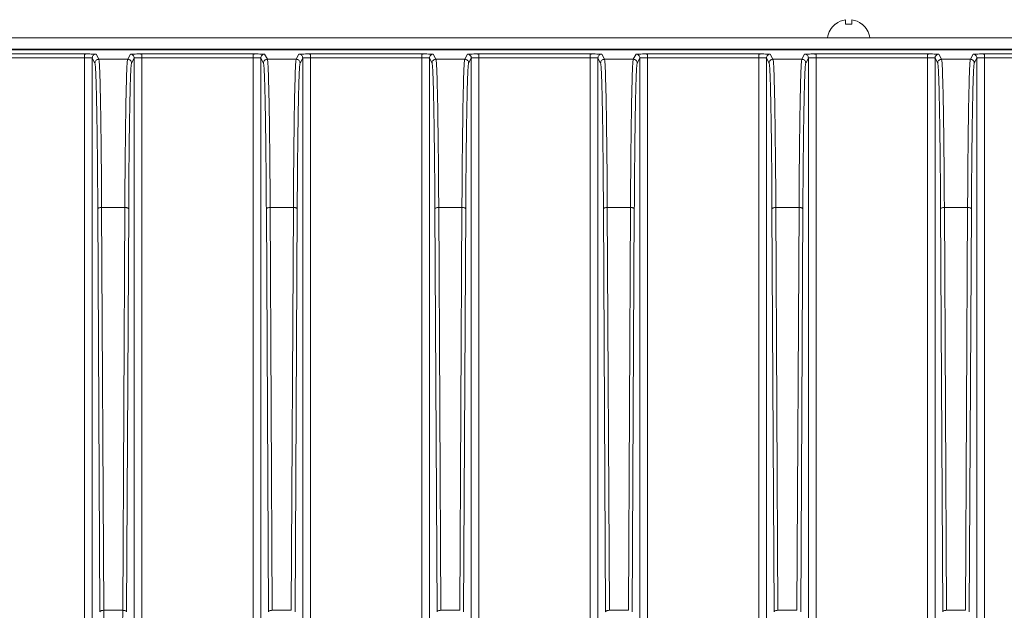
# Model space of a CAD drawing. Header units: millimetres. Extents: x -806 to 2023, y 502 to 1658.
# Tile 39 of 48: x 1513 to 1642, y 1170 to 1247. Entities that reach past the tile are written whole.
import ezdxf

# ---------------------------------------------------------------- set-up
doc = ezdxf.new("R2010")
doc.units = ezdxf.units.MM

# ---------------------------------------------------------------- blocks, each defined once
blk = doc.blocks.new('Drawing View13')
at = {"color": 7, "linetype": 'Continuous', "lineweight": 18}
for p, q in [((237.8, 138.21), (237.78, 138.23)), ((239.13, 138.21), (239.13, 138.79)), ((239.93, 138.21), (239.93, 138.79)), ((241.28, 138.23), (241.27, 138.21)), ((31.03, 136.45), (608.03, 136.45)), ((31.03, 134.95), (608.03, 134.95)), ((238.03, 134.89), (238.03, 134.95)), ((241.03, 134.89), (241.03, 134.95)), ((32.03, 134.89), (607.03, 134.89)), ((139.8, 134.33), (125.27, 134.33)), ((125.27, 133.83), (139.8, 133.83)), ((139.8, 134.29), (139.8, 134.33)), ((139.8, -18.16), (139.8, 133.83)), ((140.8, 133.79), (141.15, 133.14)), ((140.8, 133.79), (140.8, -18.12)), ((141.65, 133.64), (141.3, 134.29)), ((145.77, 134.29), (145.42, 133.64)), ((145.92, 133.14), (146.27, 133.79)), ((146.27, -18.12), (146.27, 133.79)), ((161.8, 134.33), (147.27, 134.33)), ((147.27, 134.29), (147.27, 134.33)), ((147.27, 133.83), (147.27, -18.16)), ((147.27, 133.83), (161.8, 133.83)), ((161.8, 134.29), (161.8, 134.33)), ((161.8, -18.16), (161.8, 133.83)), ((162.8, 133.79), (163.15, 133.14)), ((162.8, 133.79), (162.8, -18.12)), ((163.65, 133.64), (163.3, 134.29)), ((167.77, 134.29), (167.42, 133.64)), ((167.92, 133.14), (168.27, 133.79)), ((168.27, -18.12), (168.27, 133.79)), ((183.8, 134.33), (169.27, 134.33)), ((169.27, 134.29), (169.27, 134.33)), ((169.27, 133.83), (169.27, -18.16)), ((169.27, 133.83), (183.8, 133.83)), ((183.8, 134.29), (183.8, 134.33)), ((183.8, -18.12), (183.8, 133.83)), ((184.8, 133.79), (185.15, 133.14)), ((184.8, 133.79), (184.8, -18.12)), ((185.65, 133.64), (185.3, 134.29)), ((189.77, 134.29), (189.42, 133.64)), ((189.92, 133.14), (190.27, 133.79)), ((190.27, -18.12), (190.27, 133.79)), ((205.8, 134.33), (191.27, 134.33)), ((191.27, 134.29), (191.27, 134.33)), ((191.27, 133.83), (191.27, -18.12)), ((191.27, 133.83), (205.8, 133.83)), ((205.8, 134.29), (205.8, 134.33)), ((205.8, -18.12), (205.8, 133.83)), ((206.8, 133.79), (207.15, 133.14)), ((206.8, 133.79), (206.8, -18.12)), ((207.65, 133.64), (207.3, 134.29)), ((211.77, 134.29), (211.42, 133.64)), ((211.92, 133.14), (212.27, 133.79)), ((212.27, -18.12), (212.27, 133.79)), ((227.8, 134.33), (213.27, 134.33)), ((213.27, 134.29), (213.27, 134.33)), ((213.27, 133.83), (213.27, -18.12)), ((213.27, 133.83), (227.8, 133.83)), ((227.8, 134.29), (227.8, 134.33)), ((227.8, -18.12), (227.8, 133.83)), ((228.8, 133.79), (229.15, 133.14)), ((228.8, 133.79), (228.8, -18.12)), ((229.65, 133.64), (229.3, 134.29)), ((233.77, 134.29), (233.42, 133.64)), ((233.92, 133.14), (234.27, 133.79)), ((234.27, -18.12), (234.27, 133.79)), ((249.8, 134.33), (235.27, 134.33)), ((235.27, 134.29), (235.27, 134.33)), ((235.27, 133.83), (235.27, -18.12)), ((235.27, 133.83), (249.8, 133.83)), ((249.8, 134.29), (249.8, 134.33)), ((249.8, -18.12), (249.8, 133.83)), ((250.8, 133.79), (251.15, 133.14)), ((250.8, 133.79), (250.8, -18.12)), ((251.65, 133.64), (251.3, 134.29)), ((255.77, 134.29), (255.42, 133.64)), ((255.92, 133.14), (256.27, 133.79)), ((256.27, -18.12), (256.27, 133.79)), ((271.8, 134.33), (257.27, 134.33)), ((257.27, 134.29), (257.27, 134.33)), ((257.27, 133.83), (257.27, -19.62)), ((257.27, 133.83), (271.8, 133.83)), ((145.42, 133.64), (141.65, 133.64)), ((167.42, 133.64), (163.65, 133.64)), ((189.42, 133.64), (185.65, 133.64)), ((211.42, 133.64), (207.65, 133.64)), ((233.42, 133.64), (229.65, 133.64)), ((255.42, 133.64), (251.65, 133.64)), ((141.8, 61.62), (141.52, 114.14)), ((142.3, 61.8), (142.02, 114.32)), ((142.02, 114.32), (145.05, 114.32)), ((145.05, 114.32), (144.77, 61.8)), ((145.55, 114.14), (145.27, 61.62)), ((163.8, 61.62), (163.52, 114.14)), ((164.3, 61.8), (164.02, 114.32)), ((164.02, 114.32), (167.05, 114.32)), ((167.05, 114.32), (166.77, 61.8)), ((167.55, 114.14), (167.27, 61.62)), ((185.8, 61.62), (185.52, 114.14)), ((186.3, 61.8), (186.02, 114.32)), ((186.02, 114.32), (189.05, 114.32)), ((189.05, 114.32), (188.77, 61.8)), ((189.55, 114.14), (189.27, 61.62)), ((207.8, 61.62), (207.52, 114.14)), ((208.3, 61.8), (208.02, 114.32)), ((208.02, 114.32), (211.05, 114.32)), ((211.05, 114.32), (210.77, 61.8)), ((211.55, 114.14), (211.27, 61.62)), ((229.8, 61.62), (229.52, 114.14)), ((230.3, 61.8), (230.02, 114.32)), ((230.02, 114.32), (233.05, 114.32)), ((233.05, 114.32), (232.77, 61.8)), ((233.55, 114.14), (233.27, 61.62)), ((251.8, 61.62), (251.52, 114.14)), ((252.3, 61.8), (252.02, 114.32)), ((252.02, 114.32), (255.05, 114.32)), ((255.05, 114.32), (254.77, 61.8)), ((255.55, 114.14), (255.27, 61.62)), ((144.77, 61.8), (142.3, 61.8)), ((166.77, 61.8), (164.3, 61.8)), ((188.77, 61.8), (186.3, 61.8)), ((210.77, 61.8), (208.3, 61.8)), ((232.77, 61.8), (230.3, 61.8)), ((254.77, 61.8), (252.3, 61.8))]:
    blk.add_line(p, q, dxfattribs=at)
for centre, radius, start, end in [((239.53, 136.07), 2.78, 129.0879, 172.2242), ((239.53, 136.07), 2.75, 98.3742, 129.0879), ((239.53, 134.66), 3.57, 83.5618, 96.4382), ((239.53, 136.07), 2.75, 50.9121, 81.6258), ((239.53, 136.07), 2.78, 7.7758, 50.9121)]:
    blk.add_arc(centre, radius, start, end, dxfattribs=at)
for points, knots in [([(140.46, 134.33), (140.36, 134.33), (140.14, 134.33), (139.91, 134.31), (139.79, 134.3)], [0, 0, 0, 0, 0.442268, 1, 1, 1, 1]), ([(140.46, 134.33), (140.43, 134.33), (140.24, 134.33), (140, 134.33), (139.8, 134.33)], [0, 0, 0, 0, 0.1600774, 1, 1, 1, 1]), ([(139.8, 133.83), (139.8, 133.9), (139.8, 134.03), (139.8, 134.18), (139.8, 134.28), (139.8, 134.29), (139.8, 134.29)], [0, 0, 0, 0, 0.322398, 0.644797, 0.967195, 1, 1, 1, 1]), ([(139.8, 133.83), (139.92, 133.83), (140.18, 133.83), (140.5, 133.82), (140.68, 133.81), (140.78, 133.8), (140.79, 133.8), (140.8, 133.79)], [0, 0, 0, 0, 0.242874, 0.49917, 0.708533, 0.844106, 1, 1, 1, 1]), ([(141.3, 134.29), (141.27, 134.3), (141.22, 134.31), (140.91, 134.32), (140.6, 134.32), (140.46, 134.33)], [0, 0, 0, 0, 0.355563, 0.711677, 1, 1, 1, 1]), ([(146.61, 134.33), (146.47, 134.32), (146.16, 134.32), (145.85, 134.31), (145.8, 134.3), (145.77, 134.29)], [0, 0, 0, 0, 0.287664, 0.643854, 1, 1, 1, 1]), ([(146.27, 133.79), (146.28, 133.8), (146.29, 133.8), (146.38, 133.81), (146.57, 133.82), (146.89, 133.83), (147.14, 133.83), (147.27, 133.83)], [0, 0, 0, 0, 0.154191, 0.289206, 0.500886, 0.757105, 1, 1, 1, 1]), ([(147.27, 134.3), (147.15, 134.31), (146.93, 134.33), (146.71, 134.33), (146.61, 134.33)], [0, 0, 0, 0, 0.5591405, 1, 1, 1, 1]), ([(147.27, 134.33), (147.07, 134.33), (146.83, 134.33), (146.64, 134.33), (146.61, 134.33)], [0, 0, 0, 0, 0.838811, 1, 1, 1, 1]), ([(147.27, 133.83), (147.27, 133.9), (147.27, 134.03), (147.27, 134.18), (147.27, 134.28), (147.27, 134.29), (147.27, 134.29)], [0, 0, 0, 0, 0.3215276, 0.6430553, 0.9645829, 1, 1, 1, 1]), ([(162.46, 134.33), (162.36, 134.33), (162.14, 134.33), (161.91, 134.31), (161.79, 134.3)], [0, 0, 0, 0, 0.442268, 1, 1, 1, 1]), ([(162.46, 134.33), (162.43, 134.33), (162.24, 134.33), (162, 134.33), (161.8, 134.33)], [0, 0, 0, 0, 0.160077, 1, 1, 1, 1]), ([(161.8, 133.83), (161.8, 133.9), (161.8, 134.03), (161.8, 134.18), (161.8, 134.28), (161.8, 134.29), (161.8, 134.29)], [0, 0, 0, 0, 0.322398, 0.644797, 0.967195, 1, 1, 1, 1]), ([(161.8, 133.83), (161.92, 133.83), (162.18, 133.83), (162.5, 133.82), (162.68, 133.81), (162.78, 133.8), (162.79, 133.8), (162.8, 133.79)], [0, 0, 0, 0, 0.2428742, 0.4991697, 0.7085335, 0.844106, 1, 1, 1, 1]), ([(163.3, 134.29), (163.27, 134.3), (163.22, 134.31), (162.91, 134.32), (162.6, 134.32), (162.46, 134.33)], [0, 0, 0, 0, 0.355563, 0.711677, 1, 1, 1, 1]), ([(168.61, 134.33), (168.47, 134.32), (168.16, 134.32), (167.85, 134.31), (167.8, 134.3), (167.77, 134.29)], [0, 0, 0, 0, 0.287664, 0.643854, 1, 1, 1, 1]), ([(168.27, 133.79), (168.28, 133.8), (168.29, 133.8), (168.38, 133.81), (168.57, 133.82), (168.89, 133.83), (169.14, 133.83), (169.27, 133.83)], [0, 0, 0, 0, 0.154191, 0.289206, 0.500886, 0.757105, 1, 1, 1, 1]), ([(169.27, 134.3), (169.15, 134.31), (168.93, 134.33), (168.71, 134.33), (168.61, 134.33)], [0, 0, 0, 0, 0.55914, 1, 1, 1, 1]), ([(169.27, 134.33), (169.07, 134.33), (168.83, 134.33), (168.64, 134.33), (168.61, 134.33)], [0, 0, 0, 0, 0.838811, 1, 1, 1, 1]), ([(169.27, 133.83), (169.27, 133.9), (169.27, 134.03), (169.27, 134.18), (169.27, 134.28), (169.27, 134.29), (169.27, 134.29)], [0, 0, 0, 0, 0.321528, 0.643055, 0.964583, 1, 1, 1, 1]), ([(184.46, 134.33), (184.36, 134.33), (184.14, 134.33), (183.91, 134.31), (183.79, 134.3)], [0, 0, 0, 0, 0.442268, 1, 1, 1, 1]), ([(184.46, 134.33), (184.43, 134.33), (184.24, 134.33), (184, 134.33), (183.8, 134.33)], [0, 0, 0, 0, 0.160077, 1, 1, 1, 1]), ([(183.8, 133.83), (183.8, 133.9), (183.8, 134.03), (183.8, 134.18), (183.8, 134.28), (183.8, 134.29), (183.8, 134.29)], [0, 0, 0, 0, 0.322398, 0.644797, 0.967195, 1, 1, 1, 1]), ([(183.8, 133.83), (183.92, 133.83), (184.18, 133.83), (184.5, 133.82), (184.68, 133.81), (184.78, 133.8), (184.79, 133.8), (184.8, 133.79)], [0, 0, 0, 0, 0.242875, 0.49917, 0.708533, 0.844106, 1, 1, 1, 1]), ([(185.3, 134.29), (185.27, 134.3), (185.22, 134.31), (184.91, 134.32), (184.6, 134.32), (184.46, 134.33)], [0, 0, 0, 0, 0.355563, 0.711677, 1, 1, 1, 1]), ([(190.61, 134.33), (190.47, 134.32), (190.16, 134.32), (189.85, 134.31), (189.8, 134.3), (189.77, 134.29)], [0, 0, 0, 0, 0.287664, 0.643854, 1, 1, 1, 1]), ([(190.27, 133.79), (190.28, 133.8), (190.29, 133.8), (190.38, 133.81), (190.57, 133.82), (190.89, 133.83), (191.14, 133.83), (191.27, 133.83)], [0, 0, 0, 0, 0.154191, 0.289206, 0.500886, 0.757105, 1, 1, 1, 1]), ([(191.27, 134.3), (191.15, 134.31), (190.93, 134.33), (190.71, 134.33), (190.61, 134.33)], [0, 0, 0, 0, 0.55914, 1, 1, 1, 1]), ([(191.27, 134.33), (191.07, 134.33), (190.83, 134.33), (190.64, 134.33), (190.61, 134.33)], [0, 0, 0, 0, 0.838811, 1, 1, 1, 1]), ([(191.27, 133.83), (191.27, 133.9), (191.27, 134.03), (191.27, 134.18), (191.27, 134.28), (191.27, 134.29), (191.27, 134.29)], [0, 0, 0, 0, 0.321528, 0.643055, 0.964583, 1, 1, 1, 1]), ([(206.46, 134.33), (206.36, 134.33), (206.14, 134.33), (205.91, 134.31), (205.79, 134.3)], [0, 0, 0, 0, 0.442268, 1, 1, 1, 1]), ([(206.46, 134.33), (206.43, 134.33), (206.24, 134.33), (206, 134.33), (205.8, 134.33)], [0, 0, 0, 0, 0.160077, 1, 1, 1, 1]), ([(205.8, 133.83), (205.8, 133.9), (205.8, 134.03), (205.8, 134.18), (205.8, 134.28), (205.8, 134.29), (205.8, 134.29)], [0, 0, 0, 0, 0.322398, 0.644797, 0.967195, 1, 1, 1, 1]), ([(205.8, 133.83), (205.92, 133.83), (206.18, 133.83), (206.5, 133.82), (206.68, 133.81), (206.78, 133.8), (206.79, 133.8), (206.8, 133.79)], [0, 0, 0, 0, 0.242875, 0.49917, 0.708533, 0.844106, 1, 1, 1, 1]), ([(207.3, 134.29), (207.27, 134.3), (207.22, 134.31), (206.91, 134.32), (206.6, 134.32), (206.46, 134.33)], [0, 0, 0, 0, 0.355563, 0.711677, 1, 1, 1, 1]), ([(212.61, 134.33), (212.47, 134.32), (212.16, 134.32), (211.85, 134.31), (211.8, 134.3), (211.77, 134.29)], [0, 0, 0, 0, 0.2876643, 0.6438538, 1, 1, 1, 1]), ([(212.27, 133.79), (212.28, 133.8), (212.29, 133.8), (212.38, 133.81), (212.57, 133.82), (212.89, 133.83), (213.14, 133.83), (213.27, 133.83)], [0, 0, 0, 0, 0.154191, 0.289206, 0.500886, 0.757105, 1, 1, 1, 1]), ([(213.27, 134.3), (213.15, 134.31), (212.93, 134.33), (212.71, 134.33), (212.61, 134.33)], [0, 0, 0, 0, 0.55914, 1, 1, 1, 1]), ([(213.27, 134.33), (213.07, 134.33), (212.83, 134.33), (212.64, 134.33), (212.61, 134.33)], [0, 0, 0, 0, 0.838811, 1, 1, 1, 1]), ([(213.27, 133.83), (213.27, 133.9), (213.27, 134.03), (213.27, 134.18), (213.27, 134.28), (213.27, 134.29), (213.27, 134.29)], [0, 0, 0, 0, 0.321528, 0.643055, 0.964583, 1, 1, 1, 1]), ([(228.46, 134.33), (228.36, 134.33), (228.14, 134.33), (227.91, 134.31), (227.79, 134.3)], [0, 0, 0, 0, 0.4422677, 1, 1, 1, 1]), ([(228.46, 134.33), (228.43, 134.33), (228.24, 134.33), (228, 134.33), (227.8, 134.33)], [0, 0, 0, 0, 0.1600774, 1, 1, 1, 1]), ([(227.8, 133.83), (227.8, 133.9), (227.8, 134.03), (227.8, 134.18), (227.8, 134.28), (227.8, 134.29), (227.8, 134.29)], [0, 0, 0, 0, 0.322398, 0.644797, 0.967195, 1, 1, 1, 1]), ([(227.8, 133.83), (227.92, 133.83), (228.18, 133.83), (228.5, 133.82), (228.68, 133.81), (228.78, 133.8), (228.79, 133.8), (228.8, 133.79)], [0, 0, 0, 0, 0.242875, 0.49917, 0.708533, 0.844106, 1, 1, 1, 1]), ([(229.3, 134.29), (229.27, 134.3), (229.22, 134.31), (228.91, 134.32), (228.6, 134.32), (228.46, 134.33)], [0, 0, 0, 0, 0.355563, 0.711677, 1, 1, 1, 1]), ([(234.61, 134.33), (234.47, 134.32), (234.16, 134.32), (233.85, 134.31), (233.8, 134.3), (233.77, 134.29)], [0, 0, 0, 0, 0.287664, 0.643854, 1, 1, 1, 1]), ([(234.27, 133.79), (234.28, 133.8), (234.29, 133.8), (234.38, 133.81), (234.57, 133.82), (234.89, 133.83), (235.14, 133.83), (235.27, 133.83)], [0, 0, 0, 0, 0.154191, 0.289206, 0.500886, 0.757105, 1, 1, 1, 1]), ([(235.27, 134.3), (235.15, 134.31), (234.93, 134.33), (234.71, 134.33), (234.61, 134.33)], [0, 0, 0, 0, 0.55914, 1, 1, 1, 1]), ([(235.27, 134.33), (235.07, 134.33), (234.83, 134.33), (234.64, 134.33), (234.61, 134.33)], [0, 0, 0, 0, 0.838812, 1, 1, 1, 1]), ([(235.27, 133.83), (235.27, 133.9), (235.27, 134.03), (235.27, 134.18), (235.27, 134.28), (235.27, 134.29), (235.27, 134.29)], [0, 0, 0, 0, 0.321528, 0.643055, 0.964583, 1, 1, 1, 1]), ([(250.46, 134.33), (250.36, 134.33), (250.14, 134.33), (249.91, 134.31), (249.79, 134.3)], [0, 0, 0, 0, 0.4422677, 1, 1, 1, 1]), ([(250.46, 134.33), (250.43, 134.33), (250.24, 134.33), (250, 134.33), (249.8, 134.33)], [0, 0, 0, 0, 0.1600774, 1, 1, 1, 1]), ([(249.8, 133.83), (249.8, 133.9), (249.8, 134.03), (249.8, 134.18), (249.8, 134.28), (249.8, 134.29), (249.8, 134.29)], [0, 0, 0, 0, 0.322398, 0.644797, 0.967195, 1, 1, 1, 1]), ([(249.8, 133.83), (249.92, 133.83), (250.18, 133.83), (250.5, 133.82), (250.68, 133.81), (250.78, 133.8), (250.79, 133.8), (250.8, 133.79)], [0, 0, 0, 0, 0.242875, 0.49917, 0.708533, 0.844106, 1, 1, 1, 1]), ([(251.3, 134.29), (251.27, 134.3), (251.22, 134.31), (250.91, 134.32), (250.6, 134.32), (250.46, 134.33)], [0, 0, 0, 0, 0.355563, 0.7116768, 1, 1, 1, 1]), ([(256.61, 134.33), (256.47, 134.32), (256.16, 134.32), (255.85, 134.31), (255.8, 134.3), (255.77, 134.29)], [0, 0, 0, 0, 0.287664, 0.643854, 1, 1, 1, 1]), ([(256.27, 133.79), (256.28, 133.8), (256.29, 133.8), (256.38, 133.81), (256.57, 133.82), (256.89, 133.83), (257.14, 133.83), (257.27, 133.83)], [0, 0, 0, 0, 0.154191, 0.289206, 0.500886, 0.757105, 1, 1, 1, 1]), ([(257.27, 134.3), (257.15, 134.31), (256.93, 134.33), (256.71, 134.33), (256.61, 134.33)], [0, 0, 0, 0, 0.55914, 1, 1, 1, 1]), ([(257.27, 134.33), (257.07, 134.33), (256.83, 134.33), (256.64, 134.33), (256.61, 134.33)], [0, 0, 0, 0, 0.838812, 1, 1, 1, 1]), ([(257.27, 133.83), (257.27, 133.9), (257.27, 134.03), (257.27, 134.18), (257.27, 134.28), (257.27, 134.29), (257.27, 134.29)], [0, 0, 0, 0, 0.321528, 0.643055, 0.964583, 1, 1, 1, 1]), ([(141.52, 114.14), (141.51, 115.48), (141.5, 118.15), (141.46, 121.77), (141.42, 125.02), (141.37, 127.8), (141.32, 130.06), (141.27, 131.73), (141.21, 132.84), (141.17, 133.04), (141.15, 133.14)], [0, 0, 0, 0, 0.125, 0.25, 0.375, 0.5, 0.625, 0.75, 0.875, 1, 1, 1, 1]), ([(142.02, 114.32), (142.01, 115.68), (142, 118.39), (141.96, 122.08), (141.92, 125.39), (141.88, 128.21), (141.82, 130.51), (141.77, 132.21), (141.71, 133.34), (141.67, 133.54), (141.65, 133.64)], [0, 0, 0, 0, 0.125, 0.25, 0.375, 0.5, 0.625, 0.75, 0.875, 1, 1, 1, 1]), ([(145.42, 133.64), (145.4, 133.54), (145.36, 133.34), (145.3, 132.21), (145.25, 130.51), (145.19, 128.21), (145.15, 125.39), (145.11, 122.08), (145.07, 118.39), (145.06, 115.68), (145.05, 114.32)], [0, 0, 0, 0, 0.125, 0.25, 0.375, 0.5, 0.625, 0.75, 0.875, 1, 1, 1, 1]), ([(145.92, 133.14), (145.9, 133.04), (145.86, 132.84), (145.8, 131.73), (145.75, 130.06), (145.7, 127.8), (145.65, 125.02), (145.61, 121.77), (145.57, 118.15), (145.56, 115.48), (145.55, 114.14)], [0, 0, 0, 0, 0.125, 0.25, 0.375, 0.5, 0.625, 0.75, 0.875, 1, 1, 1, 1]), ([(163.52, 114.14), (163.51, 115.48), (163.5, 118.15), (163.46, 121.77), (163.42, 125.02), (163.37, 127.8), (163.32, 130.06), (163.27, 131.73), (163.21, 132.84), (163.17, 133.04), (163.15, 133.14)], [0, 0, 0, 0, 0.125, 0.25, 0.375, 0.5, 0.625, 0.75, 0.875, 1, 1, 1, 1]), ([(164.02, 114.32), (164.01, 115.68), (164, 118.39), (163.96, 122.08), (163.92, 125.39), (163.88, 128.21), (163.82, 130.51), (163.77, 132.21), (163.71, 133.34), (163.67, 133.54), (163.65, 133.64)], [0, 0, 0, 0, 0.125, 0.25, 0.375, 0.5, 0.625, 0.75, 0.875, 1, 1, 1, 1]), ([(167.42, 133.64), (167.4, 133.54), (167.36, 133.34), (167.3, 132.21), (167.25, 130.51), (167.19, 128.21), (167.15, 125.39), (167.11, 122.08), (167.07, 118.39), (167.06, 115.68), (167.05, 114.32)], [0, 0, 0, 0, 0.125, 0.25, 0.375, 0.5, 0.625, 0.75, 0.875, 1, 1, 1, 1]), ([(167.92, 133.14), (167.9, 133.04), (167.86, 132.84), (167.8, 131.73), (167.75, 130.06), (167.7, 127.8), (167.65, 125.02), (167.61, 121.77), (167.57, 118.15), (167.56, 115.48), (167.55, 114.14)], [0, 0, 0, 0, 0.125, 0.25, 0.375, 0.5, 0.625, 0.75, 0.875, 1, 1, 1, 1]), ([(185.52, 114.14), (185.51, 115.48), (185.5, 118.15), (185.46, 121.77), (185.42, 125.02), (185.37, 127.8), (185.32, 130.06), (185.27, 131.73), (185.21, 132.84), (185.17, 133.04), (185.15, 133.14)], [0, 0, 0, 0, 0.125, 0.25, 0.375, 0.5, 0.625, 0.75, 0.875, 1, 1, 1, 1]), ([(186.02, 114.32), (186.01, 115.68), (186, 118.39), (185.96, 122.08), (185.92, 125.39), (185.88, 128.21), (185.82, 130.51), (185.77, 132.21), (185.71, 133.34), (185.67, 133.54), (185.65, 133.64)], [0, 0, 0, 0, 0.125, 0.25, 0.375, 0.5, 0.625, 0.75, 0.875, 1, 1, 1, 1]), ([(189.42, 133.64), (189.4, 133.54), (189.36, 133.34), (189.3, 132.21), (189.25, 130.51), (189.19, 128.21), (189.15, 125.39), (189.11, 122.08), (189.07, 118.39), (189.06, 115.68), (189.05, 114.32)], [0, 0, 0, 0, 0.125, 0.25, 0.375, 0.5, 0.625, 0.75, 0.875, 1, 1, 1, 1]), ([(189.92, 133.14), (189.9, 133.04), (189.86, 132.84), (189.8, 131.73), (189.75, 130.06), (189.7, 127.8), (189.65, 125.02), (189.61, 121.77), (189.57, 118.15), (189.56, 115.48), (189.55, 114.14)], [0, 0, 0, 0, 0.125, 0.25, 0.375, 0.5, 0.625, 0.75, 0.875, 1, 1, 1, 1]), ([(207.52, 114.14), (207.51, 115.48), (207.5, 118.15), (207.46, 121.77), (207.42, 125.02), (207.37, 127.8), (207.32, 130.06), (207.27, 131.73), (207.21, 132.84), (207.17, 133.04), (207.15, 133.14)], [0, 0, 0, 0, 0.125, 0.25, 0.375, 0.5, 0.625, 0.75, 0.875, 1, 1, 1, 1]), ([(208.02, 114.32), (208.01, 115.68), (208, 118.39), (207.96, 122.08), (207.92, 125.39), (207.88, 128.21), (207.82, 130.51), (207.77, 132.21), (207.71, 133.34), (207.67, 133.54), (207.65, 133.64)], [0, 0, 0, 0, 0.125, 0.25, 0.375, 0.5, 0.625, 0.75, 0.875, 1, 1, 1, 1]), ([(211.42, 133.64), (211.4, 133.54), (211.36, 133.34), (211.3, 132.21), (211.25, 130.51), (211.19, 128.21), (211.15, 125.39), (211.11, 122.08), (211.07, 118.39), (211.06, 115.68), (211.05, 114.32)], [0, 0, 0, 0, 0.125, 0.25, 0.375, 0.5, 0.625, 0.75, 0.875, 1, 1, 1, 1]), ([(211.92, 133.14), (211.9, 133.04), (211.86, 132.84), (211.8, 131.73), (211.75, 130.06), (211.7, 127.8), (211.65, 125.02), (211.61, 121.77), (211.57, 118.15), (211.56, 115.48), (211.55, 114.14)], [0, 0, 0, 0, 0.125, 0.25, 0.375, 0.5, 0.625, 0.75, 0.875, 1, 1, 1, 1]), ([(229.52, 114.14), (229.51, 115.48), (229.5, 118.15), (229.46, 121.77), (229.42, 125.02), (229.37, 127.8), (229.32, 130.06), (229.27, 131.73), (229.21, 132.84), (229.17, 133.04), (229.15, 133.14)], [0, 0, 0, 0, 0.125, 0.25, 0.375, 0.5, 0.625, 0.75, 0.875, 1, 1, 1, 1]), ([(230.02, 114.32), (230.01, 115.68), (230, 118.39), (229.96, 122.08), (229.92, 125.39), (229.88, 128.21), (229.82, 130.51), (229.77, 132.21), (229.71, 133.34), (229.67, 133.54), (229.65, 133.64)], [0, 0, 0, 0, 0.125, 0.25, 0.375, 0.5, 0.625, 0.75, 0.875, 1, 1, 1, 1]), ([(233.42, 133.64), (233.4, 133.54), (233.36, 133.34), (233.3, 132.21), (233.25, 130.51), (233.19, 128.21), (233.15, 125.39), (233.11, 122.08), (233.07, 118.39), (233.06, 115.68), (233.05, 114.32)], [0, 0, 0, 0, 0.125, 0.25, 0.375, 0.5, 0.625, 0.75, 0.875, 1, 1, 1, 1]), ([(233.92, 133.14), (233.9, 133.04), (233.86, 132.84), (233.8, 131.73), (233.75, 130.06), (233.7, 127.8), (233.65, 125.02), (233.61, 121.77), (233.57, 118.15), (233.56, 115.48), (233.55, 114.14)], [0, 0, 0, 0, 0.125, 0.25, 0.375, 0.5, 0.625, 0.75, 0.875, 1, 1, 1, 1]), ([(251.52, 114.14), (251.51, 115.48), (251.5, 118.15), (251.46, 121.77), (251.42, 125.02), (251.37, 127.8), (251.32, 130.06), (251.27, 131.73), (251.21, 132.84), (251.17, 133.04), (251.15, 133.14)], [0, 0, 0, 0, 0.125, 0.25, 0.375, 0.5, 0.625, 0.75, 0.875, 1, 1, 1, 1]), ([(252.02, 114.32), (252.01, 115.68), (252, 118.39), (251.96, 122.08), (251.92, 125.39), (251.88, 128.21), (251.82, 130.51), (251.77, 132.21), (251.71, 133.34), (251.67, 133.54), (251.65, 133.64)], [0, 0, 0, 0, 0.125, 0.25, 0.375, 0.5, 0.625, 0.75, 0.875, 1, 1, 1, 1]), ([(255.42, 133.64), (255.4, 133.54), (255.36, 133.34), (255.3, 132.21), (255.25, 130.51), (255.19, 128.21), (255.15, 125.39), (255.11, 122.08), (255.07, 118.39), (255.06, 115.68), (255.05, 114.32)], [0, 0, 0, 0, 0.125, 0.25, 0.375, 0.5, 0.625, 0.75, 0.875, 1, 1, 1, 1]), ([(255.92, 133.14), (255.9, 133.04), (255.86, 132.84), (255.8, 131.73), (255.75, 130.06), (255.7, 127.8), (255.65, 125.02), (255.61, 121.77), (255.57, 118.15), (255.56, 115.48), (255.55, 114.14)], [0, 0, 0, 0, 0.125, 0.25, 0.375, 0.5, 0.625, 0.75, 0.875, 1, 1, 1, 1]), ([(145.55, 114.14), (145.55, 114.15), (145.54, 114.18), (145.49, 114.23), (145.42, 114.26), (145.32, 114.29), (145.2, 114.31), (145.1, 114.32), (145.05, 114.32)], [0, 0, 0, 0, 0.125245, 0.333326, 0.468906, 0.62524, 0.802287, 1, 1, 1, 1]), ([(167.55, 114.14), (167.55, 114.15), (167.54, 114.18), (167.49, 114.23), (167.42, 114.26), (167.32, 114.29), (167.2, 114.31), (167.1, 114.32), (167.05, 114.32)], [0, 0, 0, 0, 0.125245, 0.333326, 0.468906, 0.62524, 0.802287, 1, 1, 1, 1]), ([(189.55, 114.14), (189.55, 114.15), (189.54, 114.18), (189.49, 114.23), (189.42, 114.26), (189.32, 114.29), (189.2, 114.31), (189.1, 114.32), (189.05, 114.32)], [0, 0, 0, 0, 0.125245, 0.333326, 0.468906, 0.62524, 0.802287, 1, 1, 1, 1]), ([(211.55, 114.14), (211.55, 114.15), (211.54, 114.18), (211.49, 114.23), (211.42, 114.26), (211.32, 114.29), (211.2, 114.31), (211.1, 114.32), (211.05, 114.32)], [0, 0, 0, 0, 0.125245, 0.333326, 0.468906, 0.62524, 0.802287, 1, 1, 1, 1]), ([(233.55, 114.14), (233.55, 114.15), (233.54, 114.18), (233.49, 114.23), (233.42, 114.26), (233.32, 114.29), (233.2, 114.31), (233.1, 114.32), (233.05, 114.32)], [0, 0, 0, 0, 0.125245, 0.333326, 0.468906, 0.62524, 0.802287, 1, 1, 1, 1]), ([(255.55, 114.14), (255.55, 114.15), (255.54, 114.18), (255.49, 114.23), (255.42, 114.26), (255.32, 114.29), (255.2, 114.31), (255.1, 114.32), (255.05, 114.32)], [0, 0, 0, 0, 0.125245, 0.333326, 0.468906, 0.62524, 0.802287, 1, 1, 1, 1]), ([(142.34, 51.82), (142.34, 53.51), (142.32, 56.87), (142.31, 60.16), (142.3, 61.8)], [0, 0, 0, 0, 0.5, 1, 1, 1, 1]), ([(144.77, 61.8), (144.76, 60.16), (144.75, 56.87), (144.73, 53.51), (144.73, 51.82)], [0, 0, 0, 0, 0.5, 1, 1, 1, 1])]:
    blk.add_open_spline(points, degree=3, knots=knots, dxfattribs=at)
for points in [[(140.8, 133.79), (140.81, 133.86), (140.82, 133.99), (140.94, 134.15), (141.1, 134.27), (141.23, 134.29), (141.3, 134.29)], [(146.27, 133.79), (146.26, 133.86), (146.25, 133.99), (146.13, 134.15), (145.97, 134.27), (145.84, 134.29), (145.77, 134.29)], [(162.8, 133.79), (162.81, 133.86), (162.82, 133.99), (162.94, 134.15), (163.1, 134.27), (163.23, 134.29), (163.3, 134.29)], [(168.27, 133.79), (168.26, 133.86), (168.25, 133.99), (168.13, 134.15), (167.97, 134.27), (167.84, 134.29), (167.77, 134.29)], [(184.8, 133.79), (184.81, 133.86), (184.82, 133.99), (184.94, 134.15), (185.1, 134.27), (185.23, 134.29), (185.3, 134.29)], [(190.27, 133.79), (190.26, 133.86), (190.25, 133.99), (190.13, 134.15), (189.97, 134.27), (189.84, 134.29), (189.77, 134.29)], [(206.8, 133.79), (206.81, 133.86), (206.82, 133.99), (206.94, 134.15), (207.1, 134.27), (207.23, 134.29), (207.3, 134.29)], [(212.27, 133.79), (212.26, 133.86), (212.25, 133.99), (212.13, 134.15), (211.97, 134.27), (211.84, 134.29), (211.77, 134.29)], [(228.8, 133.79), (228.81, 133.86), (228.82, 133.99), (228.94, 134.15), (229.1, 134.27), (229.23, 134.29), (229.3, 134.29)], [(234.27, 133.79), (234.26, 133.86), (234.25, 133.99), (234.13, 134.15), (233.97, 134.27), (233.84, 134.29), (233.77, 134.29)], [(250.8, 133.79), (250.81, 133.86), (250.82, 133.99), (250.94, 134.15), (251.1, 134.27), (251.23, 134.29), (251.3, 134.29)], [(256.27, 133.79), (256.26, 133.86), (256.25, 133.99), (256.13, 134.15), (255.97, 134.27), (255.84, 134.29), (255.77, 134.29)], [(141.65, 133.64), (141.58, 133.63), (141.45, 133.62), (141.28, 133.5), (141.17, 133.34), (141.15, 133.21), (141.15, 133.14)], [(145.92, 133.14), (145.92, 133.21), (145.9, 133.34), (145.79, 133.5), (145.62, 133.62), (145.49, 133.63), (145.42, 133.64)], [(163.65, 133.64), (163.58, 133.63), (163.45, 133.62), (163.28, 133.5), (163.17, 133.34), (163.15, 133.21), (163.15, 133.14)], [(167.92, 133.14), (167.92, 133.21), (167.9, 133.34), (167.79, 133.5), (167.62, 133.62), (167.49, 133.63), (167.42, 133.64)], [(185.65, 133.64), (185.58, 133.63), (185.45, 133.62), (185.28, 133.5), (185.17, 133.34), (185.15, 133.21), (185.15, 133.14)], [(189.92, 133.14), (189.92, 133.21), (189.9, 133.34), (189.79, 133.5), (189.62, 133.62), (189.49, 133.63), (189.42, 133.64)], [(207.65, 133.64), (207.58, 133.63), (207.45, 133.62), (207.28, 133.5), (207.17, 133.34), (207.15, 133.21), (207.15, 133.14)], [(211.92, 133.14), (211.92, 133.21), (211.9, 133.34), (211.79, 133.5), (211.62, 133.62), (211.49, 133.63), (211.42, 133.64)], [(229.65, 133.64), (229.58, 133.63), (229.45, 133.62), (229.28, 133.5), (229.17, 133.34), (229.15, 133.21), (229.15, 133.14)], [(233.92, 133.14), (233.92, 133.21), (233.9, 133.34), (233.79, 133.5), (233.62, 133.62), (233.49, 133.63), (233.42, 133.64)], [(251.65, 133.64), (251.58, 133.63), (251.45, 133.62), (251.28, 133.5), (251.17, 133.34), (251.15, 133.21), (251.15, 133.14)], [(255.92, 133.14), (255.92, 133.21), (255.9, 133.34), (255.79, 133.5), (255.62, 133.62), (255.49, 133.63), (255.42, 133.64)], [(141.52, 114.14), (141.53, 114.16), (141.55, 114.21), (141.66, 114.27), (141.83, 114.31), (141.96, 114.32), (142.02, 114.32)], [(163.52, 114.14), (163.53, 114.16), (163.55, 114.21), (163.66, 114.27), (163.83, 114.31), (163.96, 114.32), (164.02, 114.32)], [(185.52, 114.14), (185.53, 114.16), (185.55, 114.21), (185.66, 114.27), (185.83, 114.31), (185.96, 114.32), (186.02, 114.32)], [(207.52, 114.14), (207.53, 114.16), (207.55, 114.21), (207.66, 114.27), (207.83, 114.31), (207.96, 114.32), (208.02, 114.32)], [(229.52, 114.14), (229.53, 114.16), (229.55, 114.21), (229.66, 114.27), (229.83, 114.31), (229.96, 114.32), (230.02, 114.32)], [(251.52, 114.14), (251.53, 114.16), (251.55, 114.21), (251.66, 114.27), (251.83, 114.31), (251.96, 114.32), (252.02, 114.32)], [(141.8, 61.62), (141.81, 61.64), (141.82, 61.69), (141.94, 61.75), (142.1, 61.79), (142.23, 61.79), (142.3, 61.8)], [(145.27, 61.62), (145.26, 61.64), (145.25, 61.69), (145.13, 61.75), (144.97, 61.79), (144.84, 61.79), (144.77, 61.8)], [(163.8, 61.62), (163.81, 61.64), (163.82, 61.69), (163.94, 61.75), (164.1, 61.79), (164.23, 61.79), (164.3, 61.8)], [(185.8, 61.62), (185.81, 61.64), (185.82, 61.69), (185.94, 61.75), (186.1, 61.79), (186.23, 61.79), (186.3, 61.8)], [(207.8, 61.62), (207.81, 61.64), (207.82, 61.69), (207.94, 61.75), (208.1, 61.79), (208.23, 61.79), (208.3, 61.8)], [(229.8, 61.62), (229.81, 61.64), (229.82, 61.69), (229.94, 61.75), (230.1, 61.79), (230.23, 61.79), (230.3, 61.8)], [(251.8, 61.62), (251.81, 61.64), (251.82, 61.69), (251.94, 61.75), (252.1, 61.79), (252.23, 61.79), (252.3, 61.8)]]:
    blk.add_open_spline(points, degree=3, dxfattribs=at)

msp = doc.modelspace()

# ---------------------------------------------------------------- block references
at = {"color": 7, "linetype": 'Continuous', "lineweight": 18}
msp.add_blockref('Drawing View13', (1381.85, 1108.51), dxfattribs=at)

doc.saveas('drawing.dxf')
